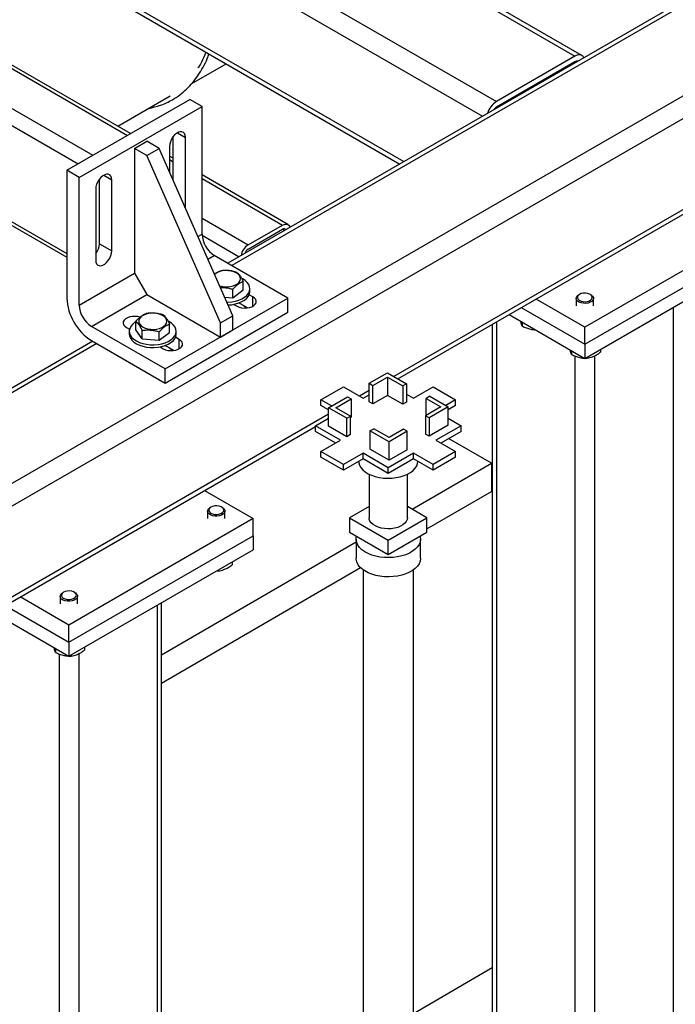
# Model space of a CAD drawing. Header units: millimetres. Extents: x 5 to 589, y 5 to 450.
# Tile 45 of 91: x 527 to 537, y 120 to 135. Entities that reach past the tile are written whole.
import ezdxf

# ---------------------------------------------------------------- set-up
doc = ezdxf.new("R2010")
doc.units = ezdxf.units.MM
doc.layers.add('TRAIT-FORT', color=4, linetype='Continuous', lineweight=25)

msp = doc.modelspace()

# ---------------------------------------------------------------- linework, layer by layer
at = {"layer": 'TRAIT-FORT', "color": 4, "linetype": 'Continuous', "lineweight": 25}
for p, q in [((563.86327, 149.23087), (520.44309, 124.16494)), ((564.16905, 149.05432), (520.59598, 123.90013)), ((514.90091, 146.60513), (535.73189, 134.57966)), ((535.83999, 134.59036), (515.009, 146.61583)), ((513.6778, 145.89904), (534.50879, 133.87357)), ((554.12432, 145.09397), (530.33116, 131.35847)), ((554.18764, 145.05741), (530.39448, 131.32192)), ((525.37373, 138.79406), (534.29255, 133.64533)), ((525.35999, 137.31646), (533.0059, 132.90257)), ((525.37373, 137.38166), (533.06925, 132.93914)), ((522.20131, 137.13921), (528.7687, 133.34793)), ((528.81619, 133.37535), (522.28238, 137.14723)), ((521.6662, 136.83029), (528.23359, 133.03902)), ((521.55153, 136.63169), (528.00424, 132.90662)), ((543.36337, 135.63106), (532.91364, 129.59856)), ((532.97699, 129.562), (543.16033, 135.44072)), ((521.55153, 135.13102), (527.82713, 131.50819)), ((521.58512, 135.05677), (527.82713, 131.45334)), ((535.73189, 134.57966), (534.50879, 133.87357)), ((535.73189, 134.49138), (534.50879, 133.7853)), ((535.73188, 134.49137), (535.74499, 134.48381)), ((529.77245, 134.1562), (530.30338, 134.4627)), ((527.82713, 132.80438), (529.73823, 133.90763)), ((528.61801, 133.48975), (529.43536, 133.9616)), ((529.92934, 133.7973), (529.73823, 133.90763)), ((528.01824, 132.69405), (529.92934, 133.7973)), ((529.92934, 131.81112), (529.92934, 133.7973)), ((534.50857, 133.78518), (534.52168, 133.77761)), ((528.87823, 133.14638), (529.06934, 133.2567)), ((529.26045, 133.14638), (529.06934, 133.2567)), ((529.48023, 132.64728), (529.48023, 133.32788)), ((529.5471, 133.38906), (529.67134, 133.31734)), ((529.67134, 132.2139), (529.67134, 133.31734)), ((529.06934, 133.03605), (528.87823, 133.14638)), ((528.87823, 133.14638), (528.87823, 131.20433)), ((529.06934, 133.03605), (529.26045, 133.14638)), ((530.40711, 130.54238), (529.26045, 133.14638)), ((529.4229, 133.17391), (529.4229, 132.77748)), ((530.216, 130.43206), (529.06934, 133.03605)), ((529.48023, 132.992), (529.4229, 133.0251)), ((529.4229, 132.97027), (529.48023, 132.93717)), ((527.82713, 132.80438), (527.82713, 130.8182)), ((528.01824, 132.69405), (527.82713, 132.80438)), ((528.01824, 130.70787), (528.01824, 132.69405)), ((528.33357, 131.66227), (528.33357, 132.66593)), ((528.40044, 132.72711), (528.52468, 132.65538)), ((528.52468, 131.55195), (528.52468, 132.65538)), ((531.26455, 131.96194), (529.92934, 132.73274)), ((529.92934, 132.67791), (531.18347, 131.95391)), ((528.27624, 132.51196), (528.27624, 131.40853)), ((529.67097, 132.21411), (529.67134, 132.2139)), ((529.92934, 132.06009), (530.64836, 131.645)), ((530.64836, 131.645), (531.18347, 131.95391)), ((530.64836, 131.57879), (531.18347, 131.88771)), ((531.18346, 131.8877), (531.21569, 131.8691)), ((538.75143, 132.01982), (535.88478, 130.36494)), ((529.86483, 131.77388), (529.92934, 131.81112)), ((529.92983, 131.795), (530.50858, 131.46089)), ((535.88478, 130.10011), (538.75143, 131.755)), ((528.33357, 131.66227), (528.52468, 131.55195)), ((530.01978, 131.422), (530.12045, 131.48011)), ((531.26711, 130.81816), (530.12045, 131.48011)), ((535.88478, 129.87943), (538.75143, 131.53431)), ((528.01824, 130.70787), (528.87823, 131.20433)), ((528.87823, 131.20433), (529.06934, 130.87332)), ((530.1373, 131.19589), (530.12414, 131.185)), ((530.40927, 130.82212), (530.40927, 130.95443)), ((530.57224, 130.94294), (530.57224, 131.07525)), ((530.67436, 130.91987), (530.67436, 130.96401)), ((528.20935, 130.37686), (529.06934, 130.87332)), ((529.06934, 130.87332), (530.216, 130.21137)), ((529.35601, 129.71491), (531.26711, 130.81816)), ((530.27935, 130.83253), (530.40927, 130.82212)), ((530.40927, 130.82212), (530.57224, 130.94294)), ((530.72244, 130.83471), (530.66346, 130.86876)), ((530.72244, 130.69129), (530.72244, 130.83471)), ((531.26711, 130.59747), (531.26711, 130.81816)), ((535.88478, 130.36494), (535.12633, 130.80278)), ((535.74964, 130.81288), (535.74964, 130.69591)), ((535.80259, 130.87576), (535.78921, 130.86803)), ((535.98035, 130.86803), (535.96697, 130.87576)), ((536.01991, 130.69591), (536.01991, 130.81288)), ((530.42435, 130.71995), (530.474, 130.69129)), ((530.44463, 130.70824), (530.44463, 130.72422)), ((530.63596, 130.66395), (530.50236, 130.74107)), ((534.89696, 130.67037), (535.88478, 130.10011)), ((537.26077, 130.67377), (537.26077, 114.0118)), ((529.35601, 129.49422), (531.26711, 130.59747)), ((530.216, 130.43206), (530.40711, 130.54238)), ((530.40711, 130.3217), (530.40711, 130.54238)), ((534.70581, 130.56003), (535.88478, 129.87943)), ((529.35601, 129.71491), (528.20935, 130.37686)), ((528.75401, 130.36031), (528.80185, 130.33269)), ((528.90009, 130.32312), (528.90009, 130.45543)), ((529.42558, 130.28099), (529.42558, 130.4133)), ((530.216, 130.21137), (530.216, 130.43206)), ((534.44546, 130.40973), (534.44546, 114.10006)), ((534.50879, 130.44628), (534.50879, 114.0118)), ((534.91104, 130.44156), (534.91104, 130.38117)), ((535.88478, 130.10011), (535.88478, 130.36494)), ((528.79797, 130.30205), (528.79797, 130.25792)), ((528.99986, 130.18123), (528.90009, 130.32312)), ((528.99986, 130.18123), (528.99986, 130.31354)), ((529.26261, 130.16016), (529.26261, 130.29247)), ((529.26261, 130.16016), (529.42558, 130.28099)), ((529.57578, 130.17276), (529.5168, 130.20681)), ((529.5277, 130.25792), (529.5277, 130.30205)), ((530.216, 130.21137), (530.40711, 130.3217)), ((528.22892, 130.14487), (519.11189, 124.88172)), ((528.29224, 130.10832), (519.21999, 124.87102)), ((528.20935, 130.15617), (529.35601, 129.49422)), ((528.99986, 130.18123), (529.26261, 130.16016)), ((529.27769, 130.05799), (529.32734, 130.02933)), ((529.29797, 130.04629), (529.29797, 130.06226)), ((529.4893, 130.002), (529.3557, 130.07912)), ((529.57578, 130.02933), (529.57578, 130.17276)), ((535.88478, 130.10011), (535.88478, 129.87943)), ((535.67547, 130.00025), (535.67547, 129.93987)), ((535.73189, 129.91549), (535.73189, 113.30572)), ((535.89123, 129.88316), (535.92127, 129.88227)), ((535.92127, 129.90049), (535.92127, 129.88227)), ((536.03766, 129.9191), (536.03766, 113.30572)), ((536.13057, 130.02132), (536.13057, 129.97636)), ((529.35601, 129.49422), (529.35601, 129.71491)), ((532.5308, 129.49133), (532.81509, 129.65546)), ((532.58813, 129.45824), (532.81509, 129.58926)), ((532.81509, 129.65546), (533.11131, 129.48445)), ((532.81509, 129.58926), (533.05398, 129.45135)), ((532.81509, 129.58926), (532.81509, 129.30237)), ((531.77974, 129.23423), (532.12947, 129.43613)), ((532.12947, 129.43613), (532.43524, 129.2596)), ((532.5308, 129.49133), (532.58813, 129.45824)), ((532.5308, 129.20444), (532.5308, 129.49133)), ((532.58813, 129.17134), (532.58813, 129.45824)), ((533.11131, 129.48445), (533.05398, 129.45135)), ((533.05398, 129.45135), (533.05398, 129.16446)), ((533.11131, 129.48445), (533.11131, 129.19756)), ((533.21879, 129.2596), (533.52457, 129.43613)), ((533.52457, 129.43613), (533.8743, 129.23423)), ((531.89677, 129.11155), (532.19299, 129.28256)), ((532.19299, 129.28256), (532.25032, 129.24946)), ((532.5308, 129.37755), (532.38086, 129.291)), ((532.43524, 129.2596), (532.5308, 129.31477)), ((532.81509, 129.30237), (532.58813, 129.17134)), ((533.05398, 129.16446), (532.81509, 129.30237)), ((533.11131, 129.32165), (533.21879, 129.2596)), ((533.47297, 129.28944), (533.41564, 129.25634)), ((533.47297, 129.28944), (533.75727, 129.12532)), ((531.94451, 129.13911), (531.77974, 129.23423)), ((531.77974, 129.14596), (531.77974, 129.23423)), ((531.89677, 129.07839), (531.77974, 129.14596)), ((532.01144, 129.11155), (532.25032, 129.24946)), ((532.25032, 129.24946), (532.25032, 128.96256)), ((532.58813, 129.17134), (532.5308, 129.20444)), ((533.11131, 129.19756), (533.05398, 129.16446)), ((533.6426, 129.12532), (533.40371, 128.98741)), ((533.41564, 129.25634), (533.6426, 129.12532)), ((533.41564, 128.9943), (533.41564, 129.25634)), ((533.75727, 129.12532), (533.46104, 128.95431)), ((533.8743, 129.23423), (533.72145, 129.14599)), ((533.8743, 129.14596), (533.75727, 129.07839)), ((533.75727, 128.83843), (533.75727, 129.12532)), ((533.8743, 129.14596), (533.8743, 129.23423)), ((531.89677, 129.01154), (521.44704, 122.97904)), ((532.18107, 128.94743), (531.89677, 129.11155)), ((531.89677, 128.82466), (531.89677, 129.11155)), ((532.2384, 128.98053), (532.01144, 129.11155)), ((532.18107, 128.94743), (532.2384, 128.98053)), ((532.2384, 128.69364), (532.2384, 128.98053)), ((532.25032, 128.96256), (532.2384, 128.95568)), ((533.46104, 128.95431), (533.40371, 128.98741)), ((533.40371, 128.98741), (533.40371, 128.70052)), ((521.51039, 122.94247), (531.69374, 128.82119)), ((531.69374, 128.83154), (531.89677, 128.94875)), ((532.08551, 128.60538), (531.69374, 128.83154)), ((531.69374, 128.74327), (531.69374, 128.83154)), ((532.18107, 128.66054), (531.89677, 128.82466)), ((532.18107, 128.66054), (532.18107, 128.94743)), ((533.46104, 128.95431), (533.46104, 128.66742)), ((533.75727, 128.83843), (533.46104, 128.66742)), ((533.9603, 128.83154), (533.56852, 128.60538)), ((533.75727, 128.94875), (533.9603, 128.83154)), ((533.9603, 128.74327), (533.9603, 128.83154)), ((532.00905, 128.56124), (531.69374, 128.74327)), ((532.2384, 128.69364), (532.18107, 128.66054)), ((532.54272, 128.75242), (532.60006, 128.78552)), ((532.54272, 128.75242), (532.54272, 128.46553)), ((532.83894, 128.58141), (532.54272, 128.75242)), ((532.83894, 128.64761), (532.60006, 128.78552)), ((533.06591, 128.77863), (532.83894, 128.64761)), ((533.12324, 128.74553), (532.83894, 128.58141)), ((533.12324, 128.74553), (533.06591, 128.77863)), ((533.12324, 128.45864), (533.12324, 128.74553)), ((533.46104, 128.66742), (533.40371, 128.70052)), ((533.9603, 128.74327), (533.64498, 128.56124)), ((531.77974, 128.42885), (532.08551, 128.60538)), ((532.83894, 128.29452), (532.83894, 128.58141)), ((533.56852, 128.60538), (533.8743, 128.42885)), ((534.43135, 128.24883), (533.76554, 128.63084)), ((532.12947, 128.22696), (531.77974, 128.42885)), ((531.77974, 128.34058), (531.77974, 128.42885)), ((532.43524, 128.40348), (532.12947, 128.22696)), ((532.82702, 128.17731), (532.43524, 128.40348)), ((532.43524, 128.3152), (532.43524, 128.40348)), ((532.83894, 128.29452), (532.54272, 128.46553)), ((533.21879, 128.40348), (532.82702, 128.17731)), ((533.12324, 128.45864), (532.83894, 128.29452)), ((533.52457, 128.22696), (533.21879, 128.40348)), ((533.21879, 128.3152), (533.21879, 128.40348)), ((533.8743, 128.42885), (533.52457, 128.22696)), ((533.8743, 128.34058), (533.8743, 128.42885)), ((532.12947, 128.13868), (531.77974, 128.34058)), ((532.43524, 128.3152), (532.12947, 128.13868)), ((532.12947, 128.13868), (532.12947, 128.22696)), ((532.82702, 128.08904), (532.43524, 128.3152)), ((533.21879, 128.3152), (532.82702, 128.08904)), ((533.19795, 127.53242), (534.43135, 128.24883)), ((533.52457, 128.13868), (533.21879, 128.3152)), ((533.8743, 128.34058), (533.52457, 128.13868)), ((533.52457, 128.13868), (533.52457, 128.22696)), ((534.43135, 128.24883), (534.43135, 127.80745)), ((532.52972, 128.0776), (532.52972, 127.39903)), ((532.52972, 128.0776), (532.52972, 127.39903)), ((532.82702, 128.08904), (532.82702, 128.17731)), ((533.12432, 127.39903), (533.12432, 128.0776)), ((533.12432, 127.39903), (533.12432, 128.0776)), ((529.96636, 127.824), (530.72481, 127.38615)), ((533.42901, 127.22526), (534.43135, 127.80745)), ((530.01634, 127.50312), (530.01634, 127.38615)), ((530.06929, 127.566), (530.05591, 127.55827)), ((530.24705, 127.55827), (530.23367, 127.566)), ((530.28661, 127.38615), (530.28661, 127.50312)), ((532.52972, 127.57493), (532.22502, 127.39903)), ((533.42901, 127.39903), (533.12432, 127.57493)), ((530.72481, 127.38615), (527.85816, 125.73127)), ((530.72481, 127.12133), (530.72481, 127.38615)), ((532.22502, 127.39903), (532.82702, 127.0515)), ((532.22502, 127.39903), (532.22502, 127.17834)), ((532.82702, 127.0515), (533.42901, 127.39903)), ((533.42901, 127.17834), (533.42901, 127.39903)), ((527.85816, 125.46645), (530.72481, 127.12133)), ((530.72481, 127.12133), (530.72481, 126.90064)), ((532.22502, 127.17834), (532.82702, 126.83082)), ((532.82702, 126.83082), (533.42901, 127.17834)), ((529.29748, 125.26689), (532.32702, 127.02656)), ((532.32702, 127.068), (532.32702, 126.77007)), ((532.32702, 127.068), (532.32702, 126.77007)), ((532.82702, 126.83082), (532.82702, 127.0515)), ((533.32702, 126.77007), (533.32702, 127.068)), ((533.32702, 126.77007), (533.32702, 127.068)), ((527.85816, 125.24576), (530.72481, 126.90064)), ((530.39727, 126.71156), (530.39727, 126.66659)), ((529.29748, 124.82552), (532.39506, 126.6247)), ((530.15794, 126.57339), (530.18797, 126.57251)), ((530.18797, 126.59073), (530.18797, 126.57251)), ((532.43513, 126.59081), (532.43513, 108.08699)), ((533.21891, 108.08699), (533.21891, 126.59081)), ((527.77597, 126.24209), (527.76259, 126.23436)), ((527.95373, 126.23436), (527.94035, 126.24209)), ((527.85816, 125.73127), (527.09971, 126.16912)), ((527.72302, 126.17921), (527.72302, 126.06225)), ((527.99329, 126.06225), (527.99329, 126.17921)), ((529.29748, 112.7884), (529.29748, 126.07666)), ((526.6792, 125.92636), (527.85816, 125.24576)), ((526.87034, 126.0367), (527.85816, 125.46645)), ((529.23415, 126.0401), (529.23415, 112.82495)), ((527.85816, 125.46645), (527.85816, 125.73127)), ((527.85816, 125.46645), (527.85816, 125.24576)), ((527.64886, 125.36659), (527.64886, 125.3062)), ((528.01105, 125.28543), (528.01105, 119.19241)), ((528.10395, 125.38765), (528.10395, 125.34269)), ((527.70527, 125.28182), (527.70527, 119.36624)), ((527.86462, 125.24949), (527.89465, 125.24861)), ((527.89465, 125.26682), (527.89465, 125.24861)), ((534.44546, 120.39814), (533.21891, 119.68572))]:
    msp.add_line(p, q, dxfattribs=at)
at = {"layer": 'TRAIT-FORT', "color": 4, "linetype": 'Continuous', "lineweight": 25, "flags": 128}
for points in [[(529.67134, 133.31734), (529.66773, 133.34958), (529.65711, 133.37578), (529.6401, 133.39442), (529.61768, 133.40441), (529.59117, 133.40518), (529.56209, 133.39667), (529.53214, 133.37938), (529.50307, 133.35432), (529.47655, 133.32294), (529.45414, 133.28707), (529.43712, 133.24879), (529.42651, 133.21033), (529.4229, 133.17391)], [(528.52468, 132.65538), (528.52107, 132.68763), (528.51045, 132.71383), (528.49344, 132.73247), (528.47102, 132.74246), (528.44451, 132.74323), (528.41543, 132.73472), (528.38548, 132.71743), (528.35641, 132.69237), (528.32989, 132.66099), (528.30748, 132.62512), (528.29046, 132.58684), (528.27985, 132.54837), (528.27624, 132.51196)], [(531.18347, 131.95391), (531.20584, 131.96428), (531.22735, 131.96916), (531.24718, 131.96837), (531.26455, 131.96194), (531.27881, 131.9501), (531.28941, 131.93333), (531.29535, 131.91509)], [(528.27624, 131.40853), (528.27985, 131.37628), (528.29046, 131.35008), (528.30748, 131.33144), (528.32989, 131.32145), (528.35641, 131.32068), (528.38548, 131.32919), (528.41543, 131.34648), (528.44451, 131.37154), (528.47102, 131.40292), (528.49344, 131.43879), (528.51045, 131.47707), (528.52107, 131.51554), (528.52468, 131.55195)], [(530.20166, 131.00895), (530.23519, 131.00003), (530.27948, 130.9937), (530.32508, 130.99282), (530.37, 130.99744), (530.41227, 131.00734), (530.45005, 131.02211), (530.48169, 131.04108), (530.50581, 131.06344), (530.52134, 131.08821), (530.52762, 131.1143), (530.52436, 131.14057), (530.51171, 131.16588), (530.49023, 131.18911), (530.46084, 131.20926), (530.42484, 131.22544), (530.3838, 131.23695), (530.33952, 131.24328), (530.29392, 131.24416), (530.249, 131.23954), (530.20672, 131.22963), (530.16894, 131.21487), (530.1373, 131.19589), (530.1373, 131.19589)], [(530.31419, 130.75339), (530.33196, 130.75377), (530.3916, 130.75878), (530.44899, 130.76938), (530.50258, 130.78529), (530.5509, 130.80607), (530.59264, 130.83116), (530.62666, 130.85988), (530.65202, 130.89143), (530.66804, 130.92497), (530.67428, 130.95957), (530.67057, 130.99429), (530.65701, 131.02819), (530.63397, 131.06033), (530.60208, 131.08985), (530.56221, 131.11593), (530.54788, 131.12347)], [(530.33344, 130.70969), (530.3916, 130.71464), (530.44899, 130.72524), (530.50258, 130.74115), (530.5509, 130.76193), (530.59264, 130.78702), (530.62666, 130.81574), (530.65202, 130.8473), (530.66804, 130.88083), (530.67428, 130.91543), (530.67436, 130.91987)], [(530.474, 130.69129), (530.50734, 130.67621), (530.54596, 130.66617), (530.58761, 130.66177), (530.62989, 130.66324), (530.67032, 130.67052), (530.70656, 130.68316), (530.73651, 130.70045), (530.75842, 130.72137), (530.77102, 130.74472), (530.77358, 130.76912), (530.76594, 130.79317), (530.74856, 130.81546), (530.72244, 130.83471)], [(535.9678, 130.75133), (535.93595, 130.74068), (535.90031, 130.73538), (535.86352, 130.73584), (535.8283, 130.74201), (535.79727, 130.75343), (535.77274, 130.76926), (535.75651, 130.78833), (535.74979, 130.80922), (535.75309, 130.83038), (535.76615, 130.85024), (535.78801, 130.86733), (535.78921, 130.86803)], [(535.95618, 130.77539), (535.98003, 130.78989), (535.99542, 130.80781), (536.00099, 130.82755), (535.99622, 130.84736), (535.98155, 130.86547), (535.95829, 130.88029), (535.92849, 130.89049), (535.89481, 130.89517), (535.86023, 130.8939), (535.82784, 130.88681), (535.80051, 130.87453), (535.78066, 130.85814), (535.77007, 130.8391), (535.76967, 130.8191), (535.77949, 130.79992), (535.79867, 130.78327), (535.8255, 130.77062), (535.8576, 130.7631), (535.89212, 130.76137), (535.92598, 130.76559), (535.95618, 130.77539)], [(535.98035, 130.86803), (535.98549, 130.8649), (536.00606, 130.84728), (536.01764, 130.82711), (536.01937, 130.80589), (536.01111, 130.78519), (535.99349, 130.76654), (535.9678, 130.75133)], [(530.52501, 130.728), (530.51611, 130.73211), (530.49763, 130.73979)], [(530.52501, 130.728), (530.51611, 130.73211), (530.49845, 130.73948)], [(530.61383, 130.66248), (530.59335, 130.68356), (530.56967, 130.70222)], [(530.61744, 130.65801), (530.59335, 130.68356), (530.56967, 130.70222)], [(528.96554, 130.52002), (528.9305, 130.52884), (528.88884, 130.53325), (528.84657, 130.53177), (528.80613, 130.5245), (528.76989, 130.51185), (528.73994, 130.49457), (528.71803, 130.47364), (528.70543, 130.4503), (528.70288, 130.4259), (528.71051, 130.40185), (528.72789, 130.37955), (528.75401, 130.36031)], [(528.99064, 130.53394), (528.96652, 130.51158), (528.95099, 130.48681), (528.94471, 130.46073), (528.94797, 130.43445), (528.96062, 130.40915), (528.9821, 130.38591), (529.01149, 130.36576), (529.04749, 130.34958), (529.08853, 130.33807), (529.13282, 130.33174), (529.17842, 130.33087), (529.22334, 130.33548), (529.26561, 130.34539), (529.30339, 130.36015), (529.33503, 130.37913), (529.35915, 130.40149), (529.37468, 130.42626), (529.38096, 130.45234), (529.3777, 130.47862), (529.36505, 130.50392), (529.34357, 130.52716), (529.31418, 130.54731), (529.27818, 130.56349), (529.23714, 130.575), (529.19286, 130.58133), (529.14726, 130.5822), (529.10234, 130.57759), (529.06006, 130.56768), (529.02228, 130.55292), (528.99064, 130.53394)], [(528.90009, 130.4482), (528.87969, 130.4349), (528.84568, 130.40618), (528.82031, 130.37463), (528.80429, 130.34109), (528.79805, 130.30649), (528.80176, 130.27177), (528.81532, 130.23787), (528.83836, 130.20573), (528.87025, 130.17621), (528.91012, 130.15013), (528.95688, 130.12819), (529.00927, 130.11099), (529.06584, 130.099), (529.12505, 130.09255), (529.1853, 130.09182), (529.24494, 130.09682), (529.30233, 130.10742), (529.35592, 130.12333), (529.40424, 130.14412), (529.44598, 130.16921), (529.48, 130.19793), (529.50536, 130.22948), (529.52138, 130.26302), (529.52762, 130.29762), (529.52391, 130.33234), (529.51035, 130.36624), (529.48731, 130.39838), (529.45542, 130.4279), (529.41555, 130.45398), (529.40122, 130.46151)], [(528.79797, 130.25792), (528.80176, 130.22763), (528.81532, 130.19374), (528.83836, 130.16159), (528.87025, 130.13207), (528.91012, 130.10599), (528.95688, 130.08405), (529.00927, 130.06685), (529.06584, 130.05486), (529.12505, 130.04842), (529.1853, 130.04768), (529.24494, 130.05269), (529.30233, 130.06329), (529.35592, 130.0792), (529.40424, 130.09998), (529.44598, 130.12507), (529.48, 130.15379), (529.50536, 130.18534), (529.52138, 130.21888), (529.52762, 130.25348), (529.5277, 130.25792)], [(529.32734, 130.02933), (529.36068, 130.01426), (529.3993, 130.00422), (529.44095, 129.99981), (529.48323, 130.00129), (529.52366, 130.00856), (529.5599, 130.02121), (529.58985, 130.0385), (529.61176, 130.05942), (529.62436, 130.08276), (529.62692, 130.10717), (529.61928, 130.13122), (529.6019, 130.15351), (529.57578, 130.17276)], [(529.37835, 130.06605), (529.36945, 130.07016), (529.35168, 130.07757)], [(529.37835, 130.06605), (529.36945, 130.07016), (529.35197, 130.07745)], [(529.46489, 130.00321), (529.44669, 130.02161), (529.42301, 130.04026)], [(529.46422, 130.00398), (529.44669, 130.02161), (529.42301, 130.04026)], [(532.3676, 128.27616), (532.36947, 128.25564), (532.38045, 128.21744), (532.40094, 128.18056), (532.43052, 128.14581), (532.46855, 128.11391), (532.51421, 128.08555), (532.56655, 128.06133), (532.62443, 128.04176), (532.68663, 128.02727), (532.75183, 128.01816), (532.81863, 128.01463), (532.8856, 128.01675), (532.95133, 128.02448), (533.01441, 128.03765), (533.07349, 128.05598), (533.12732, 128.07908), (533.17475, 128.10646), (533.21477, 128.13754), (533.24653, 128.17165), (533.26934, 128.20806), (533.28273, 128.24601), (533.28643, 128.27616)], [(530.22288, 127.46563), (530.24673, 127.48013), (530.26213, 127.49805), (530.26769, 127.51778), (530.26292, 127.53759), (530.24825, 127.55571), (530.22499, 127.57053), (530.19519, 127.58073), (530.16151, 127.5854), (530.12694, 127.58414), (530.09454, 127.57705), (530.06721, 127.56476), (530.04736, 127.54837), (530.03677, 127.52933), (530.03637, 127.50934), (530.04619, 127.49016), (530.06537, 127.4735), (530.09221, 127.46086), (530.1243, 127.45333), (530.15882, 127.45161), (530.19268, 127.45583), (530.22288, 127.46563)], [(530.2345, 127.44156), (530.20266, 127.43091), (530.16702, 127.42562), (530.13022, 127.42608), (530.095, 127.43224), (530.06398, 127.44367), (530.03944, 127.4595), (530.02321, 127.47857), (530.01649, 127.49946), (530.01979, 127.52062), (530.03285, 127.54048), (530.05471, 127.55757), (530.05591, 127.55827)], [(530.24705, 127.55827), (530.25219, 127.55513), (530.27276, 127.53752), (530.28434, 127.51735), (530.28607, 127.49613), (530.27782, 127.47543), (530.26019, 127.45678), (530.2345, 127.44156)], [(533.12432, 127.39903), (533.12065, 127.37218), (533.10763, 127.34234), (533.08559, 127.31433), (533.05524, 127.28904), (533.01755, 127.26728), (532.97374, 127.24976), (532.92521, 127.23703), (532.87353, 127.22952), (532.82035, 127.22745), (532.76738, 127.23089), (532.71634, 127.23974), (532.66885, 127.25371), (532.62644, 127.27235), (532.59048, 127.29506), (532.56212, 127.32111), (532.54228, 127.34967), (532.53159, 127.37981), (532.52972, 127.39903)], [(533.12432, 127.39903), (533.12065, 127.37218), (533.10763, 127.34234), (533.08559, 127.31433), (533.05524, 127.28904), (533.01755, 127.26728), (532.97374, 127.24976), (532.92521, 127.23703), (532.87353, 127.22952), (532.82035, 127.22745), (532.76738, 127.23089), (532.71634, 127.23974), (532.66885, 127.25371), (532.62644, 127.27235), (532.59048, 127.29506), (532.56212, 127.32111), (532.54228, 127.34967), (532.53159, 127.37981), (532.52972, 127.39903)], [(533.32019, 127.11552), (533.32329, 127.10317), (533.32694, 127.06296), (533.32086, 127.02284), (533.30517, 126.98361), (533.28017, 126.94601), (533.24635, 126.91079), (533.20437, 126.87863), (533.15505, 126.85016), (533.09934, 126.82592), (533.03833, 126.8064), (532.9732, 126.79197), (532.90523, 126.78291), (532.83574, 126.7794), (532.76608, 126.78151), (532.69761, 126.78919), (532.63165, 126.8023), (532.5695, 126.82058), (532.51236, 126.84368), (532.46134, 126.87114), (532.41744, 126.90244), (532.38151, 126.93696), (532.35426, 126.97402), (532.3362, 127.01292), (532.3277, 127.05289), (532.32892, 127.09316), (532.33384, 127.11552)], [(533.32019, 127.11552), (533.32329, 127.10317), (533.32694, 127.06296), (533.32086, 127.02284), (533.30517, 126.98361), (533.28017, 126.94601), (533.24635, 126.91079), (533.20437, 126.87863), (533.15505, 126.85016), (533.09934, 126.82592), (533.03833, 126.8064), (532.9732, 126.79197), (532.90523, 126.78291), (532.83574, 126.7794), (532.76608, 126.78151), (532.69761, 126.78919), (532.63165, 126.8023), (532.5695, 126.82058), (532.51236, 126.84368), (532.46134, 126.87114), (532.41744, 126.90244), (532.38151, 126.93696), (532.35426, 126.97402), (532.3362, 127.01292), (532.3277, 127.05289), (532.32892, 127.09316), (532.33384, 127.11552)], [(533.03724, 126.94664), (533.0714, 126.97026), (533.07708, 126.97517)], [(532.98781, 126.92364), (532.99632, 126.92692), (533.03724, 126.94664)], [(533.32702, 126.77007), (533.32694, 126.76503), (533.32086, 126.72492), (533.30517, 126.68568), (533.28017, 126.64808), (533.24635, 126.61286), (533.20437, 126.5807), (533.15505, 126.55223), (533.09934, 126.52799), (533.03833, 126.50847), (532.9732, 126.49404), (532.90523, 126.48498), (532.83574, 126.48147), (532.76608, 126.48358), (532.69761, 126.49126), (532.63165, 126.50437), (532.5695, 126.52265), (532.51236, 126.54575), (532.46134, 126.57322), (532.41744, 126.60451), (532.38151, 126.63903), (532.35426, 126.6761), (532.3362, 126.715), (532.3277, 126.75496), (532.32702, 126.77007)], [(533.32702, 126.77007), (533.32694, 126.76503), (533.32086, 126.72492), (533.30517, 126.68568), (533.28017, 126.64808), (533.24635, 126.61286), (533.20437, 126.5807), (533.15505, 126.55223), (533.09934, 126.52799), (533.03833, 126.50847), (532.9732, 126.49404), (532.90523, 126.48498), (532.83574, 126.48147), (532.76608, 126.48358), (532.69761, 126.49126), (532.63165, 126.50437), (532.5695, 126.52265), (532.51236, 126.54575), (532.46134, 126.57322), (532.41744, 126.60451), (532.38151, 126.63903), (532.35426, 126.6761), (532.3362, 126.715), (532.3277, 126.75496), (532.32702, 126.77007)], [(527.94118, 126.11766), (527.90934, 126.10701), (527.8737, 126.10172), (527.8369, 126.10217), (527.80169, 126.10834), (527.77066, 126.11976), (527.74612, 126.13559), (527.72989, 126.15466), (527.72317, 126.17555), (527.72647, 126.19671), (527.73953, 126.21657), (527.76139, 126.23366), (527.76259, 126.23436)], [(527.92956, 126.14172), (527.95342, 126.15622), (527.96881, 126.17414), (527.97437, 126.19388), (527.9696, 126.21369), (527.95494, 126.23181), (527.93167, 126.24662), (527.90187, 126.25682), (527.86819, 126.2615), (527.83362, 126.26024), (527.80122, 126.25315), (527.77389, 126.24086), (527.75404, 126.22447), (527.74345, 126.20543), (527.74305, 126.18543), (527.75287, 126.16625), (527.77205, 126.1496), (527.79889, 126.13695), (527.83099, 126.12943), (527.8655, 126.1277), (527.89936, 126.13193), (527.92956, 126.14172)], [(527.95373, 126.23436), (527.95887, 126.23123), (527.97944, 126.21361), (527.99103, 126.19345), (527.99275, 126.17223), (527.9845, 126.15152), (527.96687, 126.13287), (527.94118, 126.11766)]]:
    msp.add_lwpolyline(points, dxfattribs=at)
at = {"layer": 'TRAIT-FORT', "color": 4, "linetype": 'Continuous', "lineweight": 25}
for centre, radius, start, end in [((535.79148, 134.5079), 0.09327, 31.455849, 129.708513), ((535.76541, 134.44198), 0.0597, 81.053093, 124.161456), ((534.68936, 133.59226), 0.33428, 122.696154, 163.029017), ((534.58718, 133.65817), 0.14936, 121.660754, 144.241133), ((531.20587, 131.86067), 0.03511, 33.897235, 129.647641), ((530.34426, 131.83001), 0.41535, 182.605478, 237.394522), ((528.06538, 131.67448), 0.26847, 321.758577, 357.394981), ((530.78382, 131.43354), 0.25113, 122.642191, 170.033375), ((530.71599, 131.47342), 0.1252, 122.692628, 162.134761), ((528.65376, 130.8541), 0.82741, 182.487128, 237.512872), ((528.43316, 130.72675), 0.41535, 182.605478, 237.394522), ((532.76167, 127.19205), 0.28488, 229.579446, 250.425931)]:
    msp.add_arc(centre, radius, start, end, dxfattribs=at)
for points, knots in [([(529.98778, 134.64489), (529.98116, 134.62637), (529.95731, 134.55967), (529.91664, 134.47673), (529.87932, 134.41654), (529.86681, 134.39637)], [0, 0, 0, 0, 0.20355414, 0.73306872, 1, 1, 1, 1]), ([(529.10002, 133.76801), (529.16167, 133.78216), (529.29224, 133.81211), (529.4514, 133.88851), (529.58531, 133.97639), (529.69101, 134.06578), (529.78699, 134.16791), (529.87309, 134.28171), (529.94781, 134.4073), (530.0042, 134.51745), (530.0293, 134.59174), (530.03755, 134.61616)], [0, 0, 0, 0, 0.14524729, 0.30758973, 0.41583119, 0.52381968, 0.63149111, 0.73802305, 0.84375976, 0.94864099, 1, 1, 1, 1]), ([(530.12234, 131.18908), (530.13191, 131.19644), (530.15577, 131.21479), (530.18498, 131.22885), (530.20423, 131.23613), (530.20972, 131.23821)], [0, 0, 0, 0, 0.32376452, 0.80693383, 1, 1, 1, 1]), ([(530.47247, 131.21715), (530.44966, 131.22381), (530.40356, 131.23729), (530.33525, 131.24635), (530.26995, 131.24633), (530.22992, 131.24093), (530.20972, 131.23821)], [0, 0, 0, 0, 0.26460494, 0.53494775, 0.76534313, 1, 1, 1, 1]), ([(530.47247, 131.21715), (530.48113, 131.20967), (530.49864, 131.19456), (530.52458, 131.16125), (530.54937, 131.12073), (530.56457, 131.0905), (530.57224, 131.07525)], [0, 0, 0, 0, 0.26460494, 0.53494775, 0.76534313, 1, 1, 1, 1]), ([(530.21331, 130.9825), (530.21398, 130.98257), (530.23809, 130.98514), (530.28384, 130.98224), (530.34901, 130.97231), (530.38906, 130.96042), (530.40927, 130.95443)], [0, 0, 0, 0, 0.01049879, 0.37425502, 0.68426051, 1, 1, 1, 1]), ([(530.40927, 130.95443), (530.43001, 130.9765), (530.4643, 131.01301), (530.51404, 131.04886), (530.5475, 131.06597), (530.56675, 131.07319), (530.57224, 131.07525)], [0, 0, 0, 0, 0.38554949, 0.63764185, 0.89654625, 1, 1, 1, 1]), ([(528.90009, 130.45543), (528.92082, 130.47751), (528.95512, 130.51402), (529.00486, 130.54987), (529.03832, 130.56698), (529.05757, 130.5742), (529.06306, 130.57626)], [0, 0, 0, 0, 0.38554949, 0.63764185, 0.89654625, 1, 1, 1, 1]), ([(529.32581, 130.55519), (529.30301, 130.56186), (529.2569, 130.57534), (529.18859, 130.5844), (529.12329, 130.58438), (529.08326, 130.57898), (529.06306, 130.57626)], [0, 0, 0, 0, 0.26460494, 0.53494775, 0.76534313, 1, 1, 1, 1]), ([(529.32581, 130.55519), (529.33447, 130.54772), (529.35198, 130.5326), (529.37792, 130.49929), (529.40271, 130.45878), (529.41791, 130.42855), (529.42558, 130.4133)], [0, 0, 0, 0, 0.26460494, 0.53494775, 0.76534313, 1, 1, 1, 1]), ([(528.99986, 130.31354), (528.9912, 130.33069), (528.9737, 130.36537), (528.94776, 130.40584), (528.92296, 130.43585), (528.90776, 130.44886), (528.90009, 130.45543)], [0, 0, 0, 0, 0.26460494, 0.53494775, 0.76534313, 1, 1, 1, 1]), ([(529.26261, 130.29247), (529.28335, 130.31455), (529.31764, 130.35106), (529.36738, 130.38691), (529.40084, 130.40402), (529.42009, 130.41124), (529.42558, 130.4133)], [0, 0, 0, 0, 0.38554949, 0.63764185, 0.89654625, 1, 1, 1, 1]), ([(534.91104, 130.38117), (534.90787, 130.38964), (534.90147, 130.40675), (534.89424, 130.43243), (534.89036, 130.4511), (534.88979, 130.45382)], [0, 0, 0, 0, 0.455302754, 0.920478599, 1, 1, 1, 1]), ([(534.91104, 130.38117), (534.93237, 130.37131), (534.97551, 130.35137), (535.03933, 130.3332), (535.08569, 130.32539), (535.10875, 130.32494), (535.11319, 130.32486)], [0, 0, 0, 0, 0.32256597, 0.65212668, 0.93298957, 1, 1, 1, 1]), ([(528.99986, 130.31354), (529.02267, 130.31655), (529.06877, 130.32264), (529.13708, 130.32074), (529.20238, 130.31025), (529.24241, 130.29844), (529.26261, 130.29247)], [0, 0, 0, 0, 0.26460494, 0.53494775, 0.76534313, 1, 1, 1, 1]), ([(535.67547, 129.93987), (535.67231, 129.94834), (535.66591, 129.96545), (535.65868, 129.99113), (535.6548, 130.00979), (535.65423, 130.01252)], [0, 0, 0, 0, 0.455302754, 0.920478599, 1, 1, 1, 1]), ([(535.67547, 129.93987), (535.69681, 129.93001), (535.73995, 129.91007), (535.80377, 129.8919), (535.85013, 129.88409), (535.87319, 129.88364), (535.87763, 129.88356)], [0, 0, 0, 0, 0.32256597, 0.65212668, 0.93298957, 1, 1, 1, 1]), ([(535.92127, 129.88227), (535.9479, 129.88754), (535.99194, 129.89625), (536.05582, 129.92599), (536.09879, 129.95301), (536.12351, 129.97117), (536.13057, 129.97636)], [0, 0, 0, 0, 0.38554949, 0.63764185, 0.89654625, 1, 1, 1, 1]), ([(530.18797, 126.57251), (530.2146, 126.57778), (530.25864, 126.58649), (530.32252, 126.61623), (530.36549, 126.64325), (530.39021, 126.66141), (530.39727, 126.66659)], [0, 0, 0, 0, 0.38554949, 0.63764185, 0.89654625, 1, 1, 1, 1]), ([(527.64886, 125.3062), (527.64569, 125.31467), (527.6393, 125.33178), (527.63206, 125.35746), (527.62818, 125.37613), (527.62761, 125.37885)], [0, 0, 0, 0, 0.45530275, 0.9204786, 1, 1, 1, 1]), ([(527.64886, 125.3062), (527.6702, 125.29634), (527.71334, 125.2764), (527.77715, 125.25823), (527.82352, 125.25042), (527.84657, 125.24997), (527.85101, 125.24989)], [0, 0, 0, 0, 0.32256597, 0.65212668, 0.93298957, 1, 1, 1, 1]), ([(527.89465, 125.24861), (527.92128, 125.25387), (527.96532, 125.26258), (528.0292, 125.29233), (528.07217, 125.31934), (528.09689, 125.3375), (528.10395, 125.34269)], [0, 0, 0, 0, 0.38554949, 0.63764185, 0.89654625, 1, 1, 1, 1])]:
    msp.add_open_spline(points, degree=3, knots=knots, dxfattribs=at)

doc.saveas('drawing.dxf')
